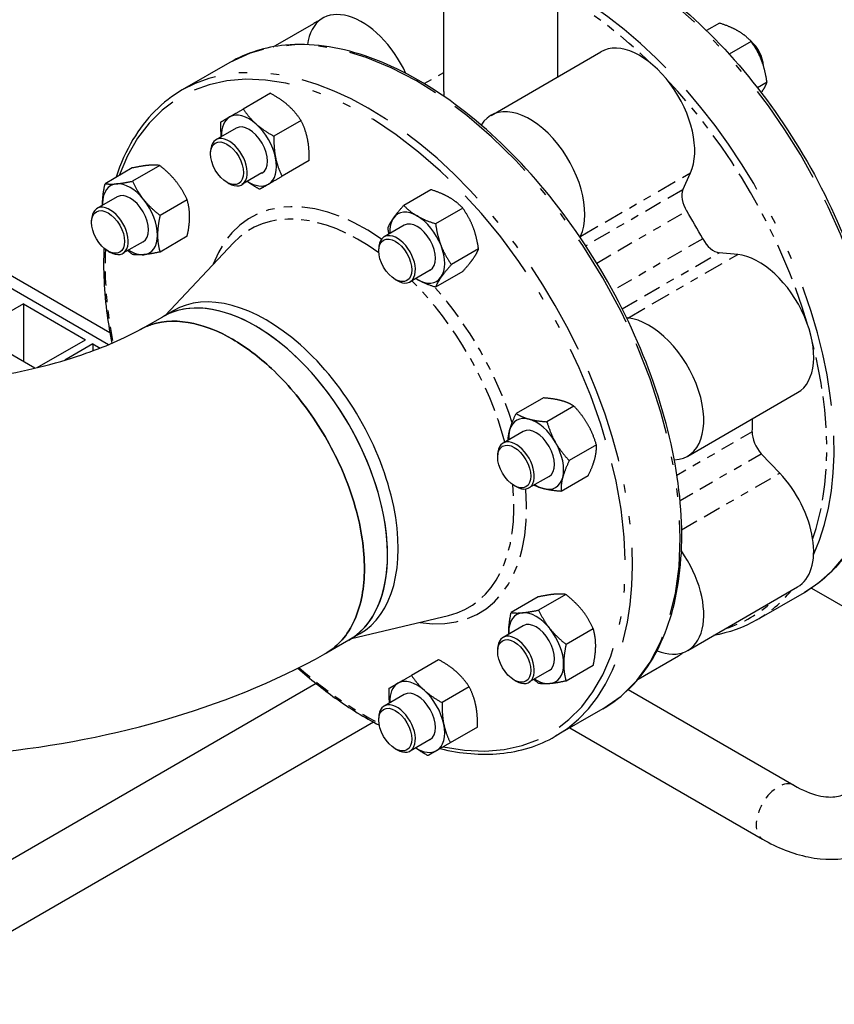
# Model space of a CAD drawing. Header units: inches. Extents: x 3 to 360, y 8 to 227.
# Tile 67 of 98: x 103 to 113, y 119 to 131. Entities that reach past the tile are written whole.
import ezdxf

# ---------------------------------------------------------------- set-up
doc = ezdxf.new("R2010")
doc.units = ezdxf.units.IN
doc.header["$LTSCALE"] = 10.666667
doc.header["$MEASUREMENT"] = 0
doc.linetypes.add('DOUBLE_DASH_DOUBLE_DOT', pattern=[0.74, 0.24, -0.06, 0.24, -0.06, 0.01, -0.06, 0.01, -0.06])
doc.layers.get('0').update_dxf_attribs({"lineweight": 25})
doc.layers.add('PHANTOM', color=7, linetype='DOUBLE_DASH_DOUBLE_DOT', lineweight=25)

msp = doc.modelspace()

# ---------------------------------------------------------------- linework, layer by layer
for p, q in [((108.508, 129.641), (108.508, 131.366)), ((109.883, 129.819), (109.883, 131.366)), ((106.451, 130.181), (106.94, 130.463)), ((111.834, 130.466), (111.678, 130.376)), ((112.217, 130.245), (111.952, 130.092)), ((109.078, 129.354), (110.404, 130.12)), ((105.929, 129.992), (105.354, 129.661)), ((99.37, 129.685), (104.48, 126.735)), ((112.408, 129.752), (112.293, 129.686)), ((99.326, 129.557), (104.465, 126.59)), ((106.417, 129.62), (106.089, 129.43)), ((106.002, 129.2), (105.759, 129.06)), ((106.786, 129.292), (106.459, 129.103)), ((105.695, 128.891), (105.695, 128.917)), ((104.749, 128.719), (104.422, 128.53)), ((105.081, 128.749), (104.753, 128.56)), ((106.885, 128.808), (106.558, 128.619)), ((106.315, 128.659), (106.072, 128.518)), ((111.393, 128.457), (111.485, 128.661)), ((105.893, 128.547), (105.916, 128.534)), ((104.567, 128.371), (104.324, 128.231)), ((108.354, 128.457), (108.026, 128.268)), ((105.412, 128.337), (105.085, 128.147)), ((108.737, 128.236), (108.409, 128.047)), ((104.26, 128.063), (104.26, 128.088)), ((108.032, 128.028), (107.789, 127.888)), ((105.412, 127.895), (105.085, 127.706)), ((110.154, 127.883), (110.16, 127.896)), ((104.88, 127.83), (104.637, 127.69)), ((105.145, 126.942), (105.971, 127.817)), ((104.458, 127.718), (104.481, 127.705)), ((107.724, 127.719), (107.724, 127.745)), ((108.928, 127.743), (108.6, 127.554)), ((112.054, 127.676), (111.832, 127.698)), ((108.344, 127.487), (108.101, 127.347)), ((108.737, 127.471), (108.409, 127.281)), ((107.923, 127.375), (107.945, 127.362)), ((103.436, 127.082), (102.795, 126.712)), ((103.436, 127.082), (103.436, 126.384)), ((103.436, 127.082), (104.187, 126.648)), ((104.849, 126.772), (105.117, 126.926)), ((105.242, 126.998), (105.116, 126.925)), ((110.728, 126.91), (110.714, 126.912)), ((103.574, 126.305), (102.858, 126.718)), ((103.604, 126.312), (104.187, 126.648)), ((104.276, 126.597), (103.937, 126.402)), ((104.276, 126.597), (104.276, 126.515)), ((104.276, 126.597), (104.361, 126.548)), ((111.451, 125.245), (112.777, 126.01)), ((109.71, 125.947), (109.382, 125.758)), ((110.079, 125.848), (109.752, 125.659)), ((109.467, 125.543), (109.224, 125.402)), ((110.35, 125.379), (110.022, 125.19)), ((109.159, 125.234), (109.159, 125.259)), ((112.562, 125.039), (112.339, 125.274)), ((109.779, 125.001), (109.536, 124.861)), ((110.251, 125.009), (109.923, 124.82)), ((109.358, 124.889), (109.38, 124.877)), ((111.451, 122.901), (112.777, 123.667)), ((112.285, 123.27), (112.859, 123.601)), ((112.944, 123.654), (113.614, 123.267)), ((109.649, 123.547), (109.321, 123.358)), ((109.98, 123.577), (109.653, 123.388)), ((107.395, 123.045), (108.566, 123.322)), ((109.467, 123.199), (109.224, 123.059)), ((110.312, 123.164), (109.984, 122.975)), ((107.363, 123.026), (107.084, 122.866)), ((107.492, 123.1), (107.364, 123.027)), ((109.159, 122.89), (109.159, 122.916)), ((108.446, 122.79), (108.119, 122.601)), ((110.853, 122.556), (111.342, 122.838)), ((109.779, 122.658), (109.536, 122.518)), ((110.312, 122.722), (109.984, 122.533)), ((109.358, 122.546), (109.38, 122.533)), ((106.969, 122.502), (101.395, 119.284)), ((108.816, 122.462), (108.488, 122.273)), ((110.734, 122.429), (112.73, 121.276)), ((108.032, 122.371), (107.789, 122.23)), ((110.429, 122.198), (109.854, 121.866)), ((107.724, 122.062), (107.724, 122.087)), ((107.662, 122.036), (101.77, 118.635)), ((108.915, 121.978), (108.587, 121.789)), ((110.031, 121.968), (112.355, 120.626)), ((108.344, 121.829), (108.101, 121.689)), ((107.923, 121.717), (107.945, 121.705))]:
    msp.add_line(p, q)
for centre, major_axis, ratio, start_param, end_param in [((107.518, 129.714), (-0.469, 0.812), 0.57735, 4.56153, 6.918698), ((107.408, 129.651), (-0.469, 0.812), 0.57735, 6.1664, 6.283185), ((110.873, 129.308), (-0.469, 0.812), 0.57735, 3.534292, 6.283185), ((112.166, 130.054), (-0.141, 0.244), 0.57735, 3.986235, 5.264938), ((112.143, 130.041), (0.156, -0.271), 0.57735, 0.976833, 1.95071), ((109.195, 128.682), (0.443, -1.654), 0.317837, 4.01195, 4.053022), ((109.547, 128.542), (-0.469, 0.812), 0.57735, 3.534292, 6.586581), ((106.159, 128.929), (-0.234, 0.406), 0.57735, 0, 0.841069), ((106.159, 128.929), (-0.234, 0.406), 0.57735, 5.235988, 6.283185), ((106.159, 128.929), (-0.156, 0.271), 0.57735, 3.141593, 6.283185), ((106.159, 128.929), (-0.234, 0.406), 0.57735, 4.18879, 5.235988), ((105.916, 128.789), (0.156, -0.271), 0.57735, 5.497787, 10.210176), ((106.159, 128.929), (0.234, -0.406), 0.57735, 0, 1.047198), ((104.724, 128.101), (-0.234, 0.406), 0.57735, 6.021386, 7.068583), ((104.724, 128.101), (-0.234, 0.406), 0.57735, 4.974188, 6.021386), ((106.159, 128.929), (0.234, -0.406), 0.57735, 5.442117, 6.283185), ((104.724, 128.101), (-0.156, 0.271), 0.57735, 3.141593, 6.283185), ((111.556, 128.285), (-0.125, 0.217), 0.57735, 0.392699, 1.628307), ((104.481, 127.96), (0.156, -0.271), 0.57735, 5.497787, 10.210176), ((104.724, 128.101), (0.234, -0.406), 0.57735, 3.926991, 3.982661), ((104.724, 128.101), (-0.234, 0.406), 0.57735, 3.926991, 4.974188), ((108.188, 127.758), (-0.234, 0.406), 0.57735, 0.261799, 0.841069), ((108.188, 127.758), (-0.234, 0.406), 0.57735, 5.497787, 6.544985), ((108.188, 127.758), (-0.234, 0.406), 0.57735, 4.45059, 5.497787), ((109.858, 127.065), (-1.68, 2.91), 0.57735, 4.654879, 4.769899), ((108.188, 127.758), (-0.156, 0.271), 0.57735, 3.141593, 6.283185), ((104.724, 128.101), (0.234, -0.406), 0.57735, 6.021386, 7.068583), ((107.945, 127.617), (0.156, -0.271), 0.57735, 5.497787, 10.210176), ((108.188, 127.758), (0.234, -0.406), 0.57735, 0.261799, 1.308997), ((111.764, 127.925), (0.125, -0.217), 0.57735, 4.654879, 5.890486), ((104.724, 128.101), (0.234, -0.406), 0.57735, 5.442117, 6.021386), ((112.308, 126.822), (0.469, -0.812), 0.57735, 0, 2.748894), ((108.188, 127.758), (0.234, -0.406), 0.57735, 5.497787, 6.544985), ((106.239, 124.975), (1.125, -1.949), 0.57735, 6.281636, 9.422303), ((106.367, 125.049), (1.125, -1.949), 0.57735, 0, 3.141593), ((108.188, 127.758), (0.234, -0.406), 0.57735, 5.442117, 5.497787), ((106.239, 124.975), (-1.125, 1.949), 0.57735, 5.105088, 6.28071), ((110.982, 126.057), (0.469, -0.812), 0.57735, 5.97979, 9.032079), ((106.239, 124.975), (1.125, -1.949), 0.57735, 6.281636, 8.246681), ((109.623, 125.272), (-0.234, 0.406), 0.57735, 5.759587, 6.806784), ((109.623, 125.272), (-0.234, 0.406), 0.57735, 4.712389, 5.759587), ((109.858, 127.065), (-1.68, 2.91), 0.57735, 3.86948, 3.928386), ((109.623, 125.272), (0.234, -0.406), 0.57735, 3.665191, 3.982661), ((109.623, 125.272), (-0.156, 0.271), 0.57735, 3.141593, 6.283185), ((112.407, 125.424), (-0.125, 0.217), 0.57735, 0.727888, 1.963495), ((109.38, 125.132), (0.156, -0.271), 0.57735, 5.497787, 10.210176), ((109.623, 125.272), (-0.234, 0.406), 0.57735, 3.665191, 4.712389), ((112.308, 124.479), (0.469, -0.812), 0.57735, 0, 1.963495), ((109.623, 125.272), (0.234, -0.406), 0.57735, 5.759587, 6.806784), ((109.623, 125.272), (0.234, -0.406), 0.57735, 5.442117, 5.759587), ((110.982, 123.713), (0.469, -0.812), 0.57735, 5.647673, 8.004841), ((109.623, 122.929), (-0.234, 0.406), 0.57735, 4.974188, 6.021386), ((109.623, 122.929), (-0.234, 0.406), 0.57735, 6.021386, 7.068583), ((109.623, 122.929), (-0.156, 0.271), 0.57735, 3.141593, 6.283185), ((109.623, 122.929), (-0.234, 0.406), 0.57735, 3.926991, 4.974188), ((109.38, 122.788), (0.156, -0.271), 0.57735, 5.497787, 10.210176), ((109.623, 122.929), (0.234, -0.406), 0.57735, 3.926991, 3.982661), ((110.873, 123.65), (0.469, -0.812), 0.57735, 0, 0.116785), ((109.623, 122.929), (0.234, -0.406), 0.57735, 6.021386, 7.068583), ((108.188, 122.1), (-0.234, 0.406), 0.57735, 5.235988, 6.283185), ((109.623, 122.929), (0.234, -0.406), 0.57735, 5.442117, 6.021386), ((108.188, 122.1), (-0.234, 0.406), 0.57735, 0, 0.841069), ((108.188, 122.1), (-0.156, 0.271), 0.57735, 3.141593, 6.283185), ((108.188, 122.1), (-0.234, 0.406), 0.57735, 4.18879, 5.235988), ((107.945, 121.96), (0.156, -0.271), 0.57735, 5.497787, 10.210176), ((108.188, 122.1), (0.234, -0.406), 0.57735, 0, 1.047198), ((108.188, 122.1), (0.234, -0.406), 0.57735, 5.442117, 6.283185)]:
    msp.add_ellipse(centre, major_axis=major_axis, ratio=ratio, start_param=start_param, end_param=end_param)
for centre, major_axis in [((105.893, 128.776), (-0.141, 0.244)), ((104.458, 127.948), (-0.141, 0.244)), ((107.923, 127.605), (0.141, -0.244)), ((109.358, 125.119), (0.141, -0.244)), ((109.358, 122.775), (0.141, -0.244)), ((107.923, 121.947), (0.141, -0.244))]:
    msp.add_ellipse(centre, major_axis=major_axis, ratio=0.57735)
for points, knots in [([(110.04, 131.457), (110.074, 131.444), (110.109, 131.432), (110.482, 131.284), (110.828, 131.083), (111.5, 130.565), (111.827, 130.248), (112.427, 129.534), (112.701, 129.136), (113.17, 128.299), (113.364, 127.859), (113.653, 126.982), (113.748, 126.545), (113.828, 125.716), (113.813, 125.325), (113.673, 124.628), (113.549, 124.323), (113.233, 123.877), (113.059, 123.717), (112.859, 123.601)], [5.701332, 5.701332, 5.701332, 5.701332, 5.733808, 5.733808, 6.05577, 6.05577, 6.378045, 6.378045, 6.699921, 6.699921, 7.02165, 7.02165, 7.343577, 7.343577, 7.6659, 7.6659, 7.987561, 7.987561, 8.246681, 8.246681, 8.246681, 8.246681]), ([(110.429, 122.198), (110.669, 122.337), (110.871, 122.541), (111.181, 123.059), (111.287, 123.376), (111.394, 124.092), (111.392, 124.492), (111.28, 125.334), (111.169, 125.774), (110.851, 126.652), (110.643, 127.088), (110.152, 127.912), (109.868, 128.3), (109.253, 128.989), (108.922, 129.29), (108.245, 129.773), (107.898, 129.956), (107.225, 130.184), (106.898, 130.228), (106.354, 130.178), (106.129, 130.108), (105.929, 129.992)], [4.31969, 4.31969, 4.31969, 4.31969, 4.631101, 4.631101, 4.94841, 4.94841, 5.270372, 5.270372, 5.592646, 5.592646, 5.914523, 5.914523, 6.236252, 6.236252, 6.558179, 6.558179, 6.880501, 6.880501, 7.202163, 7.202163, 7.461283, 7.461283, 7.461283, 7.461283]), ([(105.354, 129.661), (105.114, 129.522), (104.912, 129.318), (104.677, 128.924), (104.608, 128.772), (104.554, 128.607)], [1.1780972, 1.1780972, 1.1780972, 1.1780972, 1.4895087, 1.4895087, 1.6557516, 1.6557516, 1.6557516, 1.6557516]), ([(104.408, 127.755), (104.397, 127.498), (104.41, 127.226), (104.462, 126.834), (104.481, 126.72), (104.504, 126.606)], [1.9140208, 1.9140208, 1.9140208, 1.9140208, 2.1287793, 2.1287793, 2.2145871, 2.2145871, 2.2145871, 2.2145871]), ([(104.855, 126.776), (104.896, 126.798), (104.939, 126.816), (105.135, 126.88), (105.308, 126.884), (105.643, 126.81), (105.802, 126.746), (105.96, 126.654), (106.119, 126.562), (106.278, 126.443), (106.613, 126.129), (106.786, 125.925), (107.092, 125.473), (107.224, 125.225), (107.428, 124.713), (107.499, 124.448), (107.562, 123.955), (107.557, 123.726), (107.469, 123.313), (107.382, 123.134), (107.205, 122.947), (107.143, 122.899), (107.075, 122.861)], [-20.532078, -20.532078, -20.532078, -20.532078, -19.965971, -19.965971, -18.06363, -18.06363, -16.488655, -16.488655, -16.488655, -14.91368, -14.91368, -13.012353, -13.012353, -11.078459, -11.078459, -9.074558, -9.074558, -7.116359, -7.116359, -5.01026, -5.01026, -4.072303, -4.072303, -4.072303, -4.072303]), ([(107.075, 122.861), (107.143, 122.899), (107.205, 122.947), (107.382, 123.134), (107.469, 123.313), (107.557, 123.726), (107.562, 123.955), (107.499, 124.448), (107.428, 124.713), (107.224, 125.225), (107.092, 125.473), (106.786, 125.925), (106.613, 126.129), (106.278, 126.443), (106.119, 126.562), (105.96, 126.654), (105.802, 126.746), (105.643, 126.81), (105.308, 126.884), (105.135, 126.88), (104.939, 126.816), (104.896, 126.798), (104.855, 126.776)], [4.072303, 4.072303, 4.072303, 4.072303, 5.01026, 5.01026, 7.116359, 7.116359, 9.074558, 9.074558, 11.078459, 11.078459, 13.012353, 13.012353, 14.91368, 14.91368, 16.488655, 16.488655, 16.488655, 18.06363, 18.06363, 19.965971, 19.965971, 20.532078, 20.532078, 20.532078, 20.532078]), ([(98.775, 126.776), (98.989, 126.659), (99.252, 126.545), (99.865, 126.343), (100.22, 126.258), (100.988, 126.138), (101.402, 126.106), (102.238, 126.106), (102.659, 126.139), (103.447, 126.265), (103.815, 126.356), (104.413, 126.56), (104.655, 126.666), (104.855, 126.776)], [0.029413, 0.029413, 0.029413, 0.029413, 0.267927, 0.267927, 0.521286, 0.521286, 0.785857, 0.785857, 1.054457, 1.054457, 1.318876, 1.318876, 1.541383, 1.541383, 1.541383, 1.541383]), ([(96.554, 122.861), (97.167, 122.52), (97.832, 122.253), (99.226, 121.854), (99.956, 121.722), (101.439, 121.589), (102.191, 121.589), (103.674, 121.722), (104.403, 121.854), (105.798, 122.253), (106.462, 122.52), (107.075, 122.861)], [0.017965, 0.017965, 0.017965, 0.017965, 0.324938, 0.324938, 0.631912, 0.631912, 0.938885, 0.938885, 1.245858, 1.245858, 1.552831, 1.552831, 1.552831, 1.552831]), ([(106.748, 122.688), (106.896, 122.557), (107.047, 122.436), (107.375, 122.202), (107.553, 122.092), (107.731, 122)], [3.2715859, 3.2715859, 3.2715859, 3.2715859, 3.4165859, 3.4165859, 3.5837663, 3.5837663, 3.5837663, 3.5837663]), ([(108.464, 121.718), (108.715, 121.657), (108.958, 121.637), (109.429, 121.681), (109.655, 121.751), (109.854, 121.866)], [3.8167723, 3.8167723, 3.8167723, 3.8167723, 4.0605707, 4.0605707, 4.3196899, 4.3196899, 4.3196899, 4.3196899]), ([(112.355, 120.626), (112.533, 120.524), (112.718, 120.449), (113.094, 120.373), (113.287, 120.373), (113.62, 120.46), (113.762, 120.533), (113.998, 120.732), (114.093, 120.855), (114.244, 121.149), (114.293, 121.325), (114.327, 121.594), (114.332, 121.68), (114.332, 121.768)], [0, 0, 0, 0, 0.314159, 0.314159, 0.628319, 0.628319, 0.887942, 0.887942, 1.14167, 1.14167, 1.436345, 1.436345, 1.570796, 1.570796, 1.570796, 1.570796]), ([(112.73, 121.276), (112.837, 121.214), (112.938, 121.174), (113.115, 121.131), (113.189, 121.13), (113.31, 121.15), (113.355, 121.171), (113.44, 121.242), (113.481, 121.295), (113.548, 121.454), (113.572, 121.557), (113.581, 121.709), (113.582, 121.738), (113.582, 121.768)], [6.283185, 6.283185, 6.283185, 6.283185, 6.565533, 6.565533, 6.854672, 6.854672, 7.168831, 7.168831, 7.48299, 7.48299, 7.785594, 7.785594, 7.853982, 7.853982, 7.853982, 7.853982])]:
    msp.add_open_spline(points, degree=3, knots=knots)
for points, weights in [([(112.055, 130.373), (111.966, 130.424), (111.834, 130.466)], [1, 1.0930923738, 1.10906450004]), ([(112.217, 130.245), (112.144, 130.322), (112.055, 130.373)], [1.10906450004, 1.0930923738, 1]), ([(112.342, 130.016), (112.298, 130.13), (112.217, 130.245)], [1, 1.0930923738, 1.10906450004]), ([(112.408, 129.752), (112.387, 129.901), (112.342, 130.016)], [1.10906450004, 1.0930923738, 1]), ([(112.342, 129.633), (112.387, 129.696), (112.408, 129.752)], [1, 1.0930923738, 1.10906450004]), ([(106.631, 129.473), (106.545, 129.549), (106.417, 129.62)], [1, 1.0930923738, 1.10906450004]), ([(112.338, 129.628), (112.34, 129.63), (112.342, 129.633)], [1.00717067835, 1.00364443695, 1]), ([(105.924, 129.335), (105.987, 129.372), (106.089, 129.43)], [1, 1.0930923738, 1.10906450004]), ([(106.089, 129.43), (106.159, 129.326), (106.244, 129.249)], [1.10906450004, 1.0930923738, 1]), ([(106.786, 129.292), (106.717, 129.397), (106.631, 129.473)], [1.10906450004, 1.0930923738, 1]), ([(105.819, 129.274), (105.861, 129.299), (105.924, 129.335)], [1.10906450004, 1.0930923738, 1]), ([(105.825, 129.098), (105.817, 129.177), (105.819, 129.274)], [1.05381391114, 1.09845453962, 1.10906450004]), ([(106.244, 129.249), (106.33, 129.173), (106.459, 129.103)], [1, 1.0930923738, 1.10906450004]), ([(106.865, 129.067), (106.843, 129.179), (106.786, 129.292)], [1, 1.0930923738, 1.10906450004]), ([(106.459, 129.103), (106.456, 128.956), (106.479, 128.844)], [1.10906450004, 1.0930923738, 1]), ([(106.885, 128.808), (106.888, 128.954), (106.865, 129.067)], [1.10906450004, 1.0930923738, 1]), ([(106.479, 128.844), (106.502, 128.731), (106.558, 128.619)], [1, 1.0930923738, 1.10906450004]), ([(104.945, 128.751), (104.868, 128.744), (104.749, 128.719)], [1, 1.0930923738, 1.10906450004]), ([(105.081, 128.749), (105.021, 128.758), (104.945, 128.751)], [1.10906450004, 1.0930923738, 1]), ([(105.276, 128.56), (105.199, 128.656), (105.081, 128.749)], [1, 1.0930923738, 1.10906450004]), ([(106.558, 128.619), (106.456, 128.56), (106.393, 128.523)], [1.10906450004, 1.0930923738, 1]), ([(104.392, 128.292), (104.392, 128.395), (104.422, 128.53)], [1, 1.0930923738, 1.10906450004]), ([(104.422, 128.53), (104.481, 128.521), (104.558, 128.528)], [1.10906450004, 1.0930923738, 1]), ([(104.558, 128.528), (104.635, 128.535), (104.753, 128.56)], [1, 1.0930923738, 1.10906450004]), ([(104.753, 128.56), (104.812, 128.432), (104.889, 128.337)], [1.10906450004, 1.0930923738, 1]), ([(105.412, 128.337), (105.353, 128.464), (105.276, 128.56)], [1.10906450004, 1.0930923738, 1]), ([(106.287, 128.462), (106.202, 128.509), (106.138, 128.557)], [1.10906450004, 1.09845453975, 1.05381391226]), ([(106.393, 128.523), (106.33, 128.487), (106.287, 128.462)], [1, 1.0930923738, 1.10906450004]), ([(108.575, 128.364), (108.486, 128.415), (108.354, 128.457)], [1, 1.0930923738, 1.10906450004]), ([(108.737, 128.236), (108.664, 128.312), (108.575, 128.364)], [1.10906450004, 1.0930923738, 1]), ([(104.392, 128.27), (104.392, 128.281), (104.392, 128.292)], [1.01758161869, 1.00916451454, 1]), ([(104.889, 128.337), (104.966, 128.241), (105.085, 128.147)], [1, 1.0930923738, 1.10906450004]), ([(105.442, 128.133), (105.442, 128.235), (105.412, 128.337)], [1, 1.0930923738, 1.10906450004]), ([(107.901, 128.115), (107.945, 128.178), (108.026, 128.268)], [1, 1.0930923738, 1.10906450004]), ([(108.026, 128.268), (108.099, 128.192), (108.188, 128.14)], [1.10906450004, 1.0930923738, 1]), ([(108.862, 128.007), (108.817, 128.121), (108.737, 128.236)], [1, 1.0930923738, 1.10906450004]), ([(105.085, 128.147), (105.055, 128.012), (105.055, 127.909)], [1.10906450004, 1.0930923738, 1]), ([(105.412, 127.895), (105.442, 128.03), (105.442, 128.133)], [1.10906450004, 1.0930923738, 1]), ([(107.835, 127.996), (107.857, 128.052), (107.901, 128.115)], [1.10906450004, 1.0930923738, 1]), ([(108.188, 128.14), (108.277, 128.089), (108.409, 128.047)], [1, 1.0930923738, 1.10906450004]), ([(107.847, 127.922), (107.841, 127.957), (107.835, 127.996)], [1.09545875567, 1.10489250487, 1.10906450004]), ([(108.409, 128.047), (108.431, 127.898), (108.475, 127.783)], [1.10906450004, 1.0930923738, 1]), ([(108.928, 127.743), (108.906, 127.892), (108.862, 128.007)], [1.10906450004, 1.0930923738, 1]), ([(105.055, 127.909), (105.055, 127.807), (105.085, 127.706)], [1, 1.0930923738, 1.10906450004]), ([(108.475, 127.783), (108.52, 127.669), (108.6, 127.554)], [1, 1.0930923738, 1.10906450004]), ([(104.753, 127.676), (104.723, 127.7), (104.695, 127.724)], [1.10906450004, 1.10489250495, 1.09545875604]), ([(104.889, 127.674), (104.812, 127.667), (104.753, 127.676)], [1, 1.0930923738, 1.10906450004]), ([(105.085, 127.706), (104.966, 127.681), (104.889, 127.674)], [1.10906450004, 1.0930923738, 1]), ([(108.862, 127.624), (108.906, 127.687), (108.928, 127.743)], [1, 1.0930923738, 1.10906450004]), ([(108.6, 127.554), (108.52, 127.464), (108.475, 127.401)], [1.10906450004, 1.0930923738, 1]), ([(108.737, 127.471), (108.817, 127.561), (108.862, 127.624)], [1.10906450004, 1.0930923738, 1]), ([(108.475, 127.401), (108.431, 127.337), (108.409, 127.281)], [1, 1.0930923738, 1.10906450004]), ([(108.188, 127.375), (108.179, 127.38), (108.169, 127.386)], [1, 1.00916451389, 1.01758161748]), ([(108.409, 127.281), (108.277, 127.324), (108.188, 127.375)], [1.10906450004, 1.0930923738, 1]), ([(109.924, 125.914), (109.838, 125.937), (109.71, 125.947)], [1, 1.0930923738, 1.10906450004]), ([(110.079, 125.848), (110.01, 125.891), (109.924, 125.914)], [1.10906450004, 1.0930923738, 1]), ([(109.303, 125.556), (109.326, 125.642), (109.382, 125.758)], [1, 1.0930923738, 1.10906450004]), ([(109.382, 125.758), (109.452, 125.714), (109.537, 125.691)], [1.10906450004, 1.0930923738, 1]), ([(110.244, 125.631), (110.181, 125.739), (110.079, 125.848)], [1, 1.0930923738, 1.10906450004]), ([(109.537, 125.691), (109.623, 125.668), (109.752, 125.659)], [1, 1.0930923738, 1.10906450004]), ([(109.752, 125.659), (109.795, 125.516), (109.858, 125.407)], [1.10906450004, 1.0930923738, 1]), ([(110.35, 125.379), (110.307, 125.522), (110.244, 125.631)], [1.10906450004, 1.0930923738, 1]), ([(109.283, 125.437), (109.287, 125.494), (109.303, 125.556)], [1.09239675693, 1.06499400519, 1]), ([(109.858, 125.407), (109.92, 125.299), (110.022, 125.19)], [1, 1.0930923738, 1.10906450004]), ([(110.33, 125.211), (110.353, 125.297), (110.35, 125.379)], [1, 1.0930923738, 1.10906450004]), ([(110.022, 125.19), (109.966, 125.074), (109.943, 124.988)], [1.10906450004, 1.0930923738, 1]), ([(110.251, 125.009), (110.307, 125.126), (110.33, 125.211)], [1.10906450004, 1.0930923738, 1]), ([(109.943, 124.988), (109.92, 124.902), (109.923, 124.82)], [1, 1.0930923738, 1.10906450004]), ([(109.709, 124.853), (109.647, 124.869), (109.596, 124.895)], [1, 1.06499400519, 1.09239675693]), ([(109.923, 124.82), (109.795, 124.83), (109.709, 124.853)], [1.10906450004, 1.0930923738, 1]), ([(109.844, 123.579), (109.767, 123.572), (109.649, 123.547)], [1, 1.0930923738, 1.10906450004]), ([(109.98, 123.577), (109.921, 123.586), (109.844, 123.579)], [1.10906450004, 1.0930923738, 1]), ([(110.176, 123.388), (110.099, 123.483), (109.98, 123.577)], [1, 1.0930923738, 1.10906450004]), ([(109.292, 123.12), (109.292, 123.222), (109.321, 123.358)], [1, 1.0930923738, 1.10906450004]), ([(109.321, 123.358), (109.381, 123.349), (109.457, 123.356)], [1.10906450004, 1.0930923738, 1]), ([(109.457, 123.356), (109.534, 123.363), (109.653, 123.388)], [1, 1.0930923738, 1.10906450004]), ([(109.653, 123.388), (109.712, 123.26), (109.789, 123.164)], [1.10906450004, 1.0930923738, 1]), ([(110.312, 123.164), (110.253, 123.292), (110.176, 123.388)], [1.10906450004, 1.0930923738, 1]), ([(109.789, 123.164), (109.866, 123.069), (109.984, 122.975)], [1, 1.0930923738, 1.10906450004]), ([(110.341, 122.96), (110.341, 123.063), (110.312, 123.164)], [1, 1.0930923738, 1.10906450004]), ([(109.292, 123.098), (109.292, 123.109), (109.292, 123.12)], [1.01758161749, 1.00916451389, 1]), ([(109.984, 122.975), (109.955, 122.84), (109.955, 122.737)], [1.10906450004, 1.0930923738, 1]), ([(110.312, 122.722), (110.341, 122.858), (110.341, 122.96)], [1.10906450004, 1.0930923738, 1]), ([(108.661, 122.643), (108.575, 122.72), (108.446, 122.79)], [1, 1.0930923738, 1.10906450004]), ([(109.955, 122.737), (109.955, 122.635), (109.984, 122.533)], [1, 1.0930923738, 1.10906450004]), ([(107.954, 122.506), (108.017, 122.542), (108.119, 122.601)], [1, 1.0930923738, 1.10906450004]), ([(108.119, 122.601), (108.188, 122.496), (108.274, 122.42)], [1.10906450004, 1.0930923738, 1]), ([(108.816, 122.462), (108.746, 122.567), (108.661, 122.643)], [1.10906450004, 1.0930923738, 1]), ([(109.653, 122.504), (109.622, 122.528), (109.595, 122.551)], [1.10906450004, 1.10489250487, 1.09545875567]), ([(109.984, 122.533), (109.866, 122.508), (109.789, 122.501)], [1.10906450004, 1.0930923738, 1]), ([(107.848, 122.445), (107.891, 122.47), (107.954, 122.506)], [1.10906450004, 1.0930923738, 1]), ([(107.855, 122.269), (107.846, 122.348), (107.848, 122.445)], [1.05381391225, 1.09845453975, 1.10906450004]), ([(108.274, 122.42), (108.36, 122.344), (108.488, 122.273)], [1, 1.0930923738, 1.10906450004]), ([(108.895, 122.237), (108.872, 122.35), (108.816, 122.462)], [1, 1.0930923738, 1.10906450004]), ([(109.789, 122.501), (109.712, 122.495), (109.653, 122.504)], [1, 1.0930923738, 1.10906450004]), ([(108.488, 122.273), (108.485, 122.127), (108.508, 122.014)], [1.10906450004, 1.0930923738, 1]), ([(108.915, 121.978), (108.918, 122.125), (108.895, 122.237)], [1.10906450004, 1.0930923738, 1]), ([(108.508, 122.014), (108.531, 121.902), (108.587, 121.789)], [1, 1.0930923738, 1.10906450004]), ([(108.317, 121.633), (108.232, 121.68), (108.167, 121.727)], [1.10906450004, 1.09845453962, 1.05381391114]), ([(108.587, 121.789), (108.485, 121.73), (108.422, 121.694)], [1.10906450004, 1.0930923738, 1]), ([(108.422, 121.694), (108.36, 121.658), (108.317, 121.633)], [1, 1.0930923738, 1.10906450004])]:
    msp.add_rational_spline(points, weights, degree=2)
msp.add_open_spline([(112.285, 123.27), (112.126, 123.178), (111.95, 123.115), (111.763, 123.081)], degree=3)
at = {"layer": 'PHANTOM', "ltscale": 0.016482}
msp.add_line((108.273, 129.736), (108.508, 129.871), dxfattribs=at)
at = {"layer": 'PHANTOM', "ltscale": 0.093421}
for p, q in [((110.16, 127.896), (111.485, 128.661)), ((110.728, 126.91), (112.054, 127.676))]:
    msp.add_line(p, q, dxfattribs=at)
at = {"layer": 'PHANTOM', "ltscale": 0.082531}
for p, q in [((111.393, 128.457), (110.222, 127.781)), ((110.66, 127.021), (111.832, 127.698))]:
    msp.add_line(p, q, dxfattribs=at)
at = {"layer": 'PHANTOM', "ltscale": 0.07649}
for p, q in [((110.353, 127.573), (111.439, 128.2)), ((111.632, 127.866), (110.546, 127.239))]:
    msp.add_line(p, q, dxfattribs=at)
at = {"layer": 'PHANTOM', "ltscale": 0.063997}
msp.add_line((112.23, 125.538), (111.321, 125.013), dxfattribs=at)
at = {"layer": 'PHANTOM', "ltscale": 0.069033}
msp.add_line((111.359, 124.709), (112.339, 125.274), dxfattribs=at)
at = {"layer": 'PHANTOM', "ltscale": 0.08336}
msp.add_line((111.378, 124.356), (112.562, 125.039), dxfattribs=at)
at = {"layer": 'PHANTOM', "ltscale": 0.482861}
msp.add_ellipse((110.609, 127.499), major_axis=(2.25, -3.897), ratio=0.57735, start_param=0, end_param=2.540924, dxfattribs=at)
at = {"layer": 'PHANTOM', "ltscale": 0.574479}
msp.add_ellipse((110.035, 127.167), major_axis=(2.25, -3.897), ratio=0.57735, start_param=0.388684, end_param=2.404041, dxfattribs=at)
at = {"layer": 'PHANTOM', "ltscale": 0.081852}
msp.add_ellipse((109.991, 127.141), major_axis=(2.219, -3.843), ratio=0.57735, start_param=2.020352, end_param=2.390619, dxfattribs=at)
at = {"layer": 'PHANTOM', "ltscale": 0.447757}
for centre, major_axis, start_param, end_param in [((108.179, 126.095), (-2.25, 3.897), 3.141593, 6.283185), ((107.604, 125.763), (2.25, -3.897), 0, 3.141593)]:
    msp.add_ellipse(centre, major_axis=major_axis, ratio=0.57735, start_param=start_param, end_param=end_param, dxfattribs=at)
at = {"layer": 'PHANTOM', "ltscale": 0.458432}
msp.add_ellipse((107.56, 125.738), major_axis=(-2.219, 3.843), ratio=0.57735, start_param=2.660256, end_param=6.737499, dxfattribs=at)
at = {"layer": 'PHANTOM', "ltscale": 0.17419}
msp.add_ellipse((109.991, 127.141), major_axis=(2.219, -3.843), ratio=0.57735, start_param=1.177068, end_param=1.964525, dxfattribs=at)
at = {"layer": 'PHANTOM', "ltscale": 0.182157}
for major_axis, start_param, end_param in [((-1.377, 2.386), 5.395964, 6.722442), ((1.377, -2.386), 5.843929, 7.170407)]:
    msp.add_ellipse((107.56, 125.738), major_axis=major_axis, ratio=0.57735, start_param=start_param, end_param=end_param, dxfattribs=at)
at = {"layer": 'PHANTOM', "ltscale": 0.141966}
for major_axis, start_param, end_param in [((-1.317, 2.28), 5.372566, 6.454248), ((1.317, -2.28), 6.112123, 7.193804)]:
    msp.add_ellipse((107.492, 125.699), major_axis=major_axis, ratio=0.57735, start_param=start_param, end_param=end_param, dxfattribs=at)
at = {"layer": 'PHANTOM', "ltscale": 0.066154}
msp.add_ellipse((107.56, 125.738), major_axis=(-2.219, 3.843), ratio=0.57735, start_param=0.732295, end_param=1.031639, dxfattribs=at)
at = {"layer": 'PHANTOM', "ltscale": 0.115585}
msp.add_ellipse((107.492, 125.699), major_axis=(1.317, -2.28), ratio=0.57735, start_param=1.130385, end_param=2.011207, dxfattribs=at)
at = {"layer": 'PHANTOM', "ltscale": 0.09598}
msp.add_ellipse((107.56, 125.738), major_axis=(-1.377, 2.386), ratio=0.57735, start_param=4.354119, end_param=5.053394, dxfattribs=at)
at = {"layer": 'PHANTOM', "ltscale": 0.147455}
msp.add_ellipse((109.991, 127.141), major_axis=(2.219, -3.843), ratio=0.57735, start_param=0.454575, end_param=1.121241, dxfattribs=at)
at = {"layer": 'PHANTOM', "ltscale": 0.046816}
msp.add_ellipse((110.035, 127.167), major_axis=(2.25, -3.897), ratio=0.57735, start_param=0, end_param=0.209029, dxfattribs=at)
at = {"layer": 'PHANTOM', "ltscale": 0.055892}
msp.add_ellipse((109.991, 127.141), major_axis=(2.219, -3.843), ratio=0.57735, start_param=6.156696, end_param=6.409675, dxfattribs=at)
at = {"layer": 'PHANTOM', "ltscale": 0.068609}
msp.add_ellipse((107.56, 125.738), major_axis=(-2.219, 3.843), ratio=0.57735, start_param=2.098862, end_param=2.409297, dxfattribs=at)
at = {"layer": 'PHANTOM', "ltscale": 0.058661}
msp.add_ellipse((112.543, 120.951), major_axis=(-0.188, -0.325), ratio=0.57735, start_param=3.141593, end_param=6.283185, dxfattribs=at)

doc.saveas('drawing.dxf')
